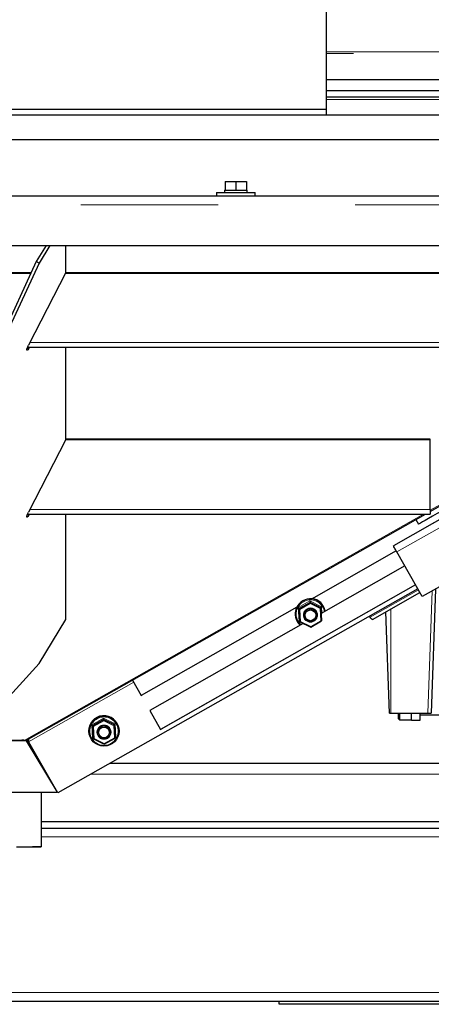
# Model space of a CAD drawing. Header units: millimetres. Extents: x 27 to 265, y 60 to 148.
# Tile 27 of 78: x 120.4 to 124.21, y 62.84 to 71.96. Entities that reach past the tile are written whole.
import ezdxf

# ---------------------------------------------------------------- set-up
doc = ezdxf.new("R2010")
doc.units = ezdxf.units.MM
doc.linetypes.add('PHANTOM', pattern=[12.7, 6.35, -1.27, 1.27, -1.27, 1.27, -1.27])

msp = doc.modelspace()

# ---------------------------------------------------------------- linework, layer by layer
at = {"color": 7, "linetype": 'Continuous', "lineweight": 25}
for p, q in [((123.2403, 71.1286), (123.2403, 79.8286)), ((125.8303, 71.4007), (123.2403, 71.4007)), ((125.8303, 71.3007), (123.2403, 71.3007)), ((126.6131, 71.2407), (123.2403, 71.2407)), ((117.1603, 71.1286), (123.2403, 71.1286)), ((123.2403, 71.0786), (123.2403, 71.1286)), ((114.9903, 71.0786), (125.4103, 71.0786)), ((114.9903, 70.8486), (125.4103, 70.8486)), ((122.3003, 70.4586), (122.3003, 70.3786)), ((122.3003, 70.4586), (122.4003, 70.4586)), ((122.4003, 70.4586), (122.4003, 70.3786)), ((122.4003, 70.4586), (122.5003, 70.4586)), ((122.5003, 70.4586), (122.5003, 70.3786)), ((110.8313, 70.3286), (129.5693, 70.3286)), ((122.2203, 70.3586), (122.2203, 70.3286)), ((122.2203, 70.3586), (122.5803, 70.3586)), ((122.2953, 70.3786), (122.2953, 70.3586)), ((122.2953, 70.3786), (122.3003, 70.3786)), ((122.3003, 70.3786), (122.3225, 70.3786)), ((122.3225, 70.3786), (122.378, 70.3786)), ((122.378, 70.3786), (122.4003, 70.3786)), ((122.4003, 70.3786), (122.4225, 70.3786)), ((122.4225, 70.3786), (122.478, 70.3786)), ((122.478, 70.3786), (122.5003, 70.3786)), ((122.5003, 70.3786), (122.5053, 70.3786)), ((122.5053, 70.3586), (122.5053, 70.3786)), ((122.5803, 70.3286), (122.5803, 70.3586)), ((110.8063, 69.8686), (129.5943, 69.8686)), ((120.6435, 69.8686), (120.5524, 69.7186)), ((120.6781, 69.8686), (120.5784, 69.7044)), ((120.8267, 69.6159), (120.8267, 69.8686)), ((120.5524, 69.7186), (120.2219, 68.9972)), ((120.5784, 69.7044), (120.2479, 68.983)), ((120.5784, 69.7044), (120.5524, 69.7186)), ((119.8942, 69.6179), (120.5063, 69.6179)), ((119.8971, 69.6117), (120.5034, 69.6117)), ((120.8267, 69.6159), (120.4821, 68.9443)), ((120.8246, 69.6117), (127.5003, 69.6117)), ((120.8267, 69.6179), (127.5003, 69.6179)), ((120.4729, 68.925), (127.5003, 68.925)), ((120.4821, 68.9109), (120.4925, 68.925)), ((120.8267, 68.0708), (120.8267, 68.925)), ((128.1267, 68.8861), (124.1259, 66.616)), ((124.2003, 67.4044), (126.8829, 68.925)), ((120.8267, 68.0708), (120.4821, 67.3992)), ((124.2003, 68.0666), (120.8246, 68.0666)), ((124.2003, 68.0728), (120.8267, 68.0728)), ((124.2003, 68.0666), (124.2003, 68.0728)), ((124.2003, 67.4235), (124.2003, 68.0666)), ((124.9203, 67.688), (123.8592, 67.0859)), ((120.4729, 67.3799), (124.2003, 67.3799)), ((120.4821, 67.3658), (120.4925, 67.3799)), ((120.4847, 65.2982), (124.1571, 67.3799)), ((120.8267, 66.4052), (120.8267, 67.3799)), ((124.2003, 67.4235), (124.2003, 67.3799)), ((124.0665, 67.3285), (124.0906, 67.286)), ((123.8857, 67.0393), (123.1, 66.5935)), ((123.8592, 67.0859), (123.8594, 67.0857)), ((124.1259, 66.616), (123.8915, 67.0291)), ((123.9646, 66.9001), (123.1903, 66.4608)), ((124.0844, 66.689), (120.7536, 64.799)), ((124.0633, 66.7262), (121.703, 65.3869)), ((124.0634, 66.7262), (121.7081, 65.3898)), ((123.6647, 66.4046), (124.1043, 66.654)), ((124.2484, 66.6855), (124.2083, 65.5367)), ((123.0874, 66.566), (123.088, 66.5584)), ((122.9653, 66.5171), (121.5253, 65.7)), ((122.9869, 66.509), (122.9875, 66.5015)), ((123.1868, 66.5165), (123.1874, 66.509)), ((123.1874, 66.509), (123.1944, 66.3901)), ((123.8228, 65.5367), (123.79, 66.4757)), ((120.5784, 65.9962), (120.8267, 66.4052)), ((122.9504, 66.4475), (122.9507, 66.4439)), ((122.9939, 66.3902), (122.9945, 66.3826)), ((122.9946, 66.3826), (123.094, 66.3331)), ((123.0312, 66.4409), (123.0313, 66.4391)), ((123.094, 66.3331), (123.1944, 66.3901)), ((123.1509, 66.4488), (123.1508, 66.4507)), ((123.6441, 66.4245), (123.6367, 66.435)), ((123.0254, 66.3672), (121.6043, 65.5609)), ((120.2479, 65.6286), (120.5784, 65.9962)), ((121.4446, 65.8423), (121.5253, 65.7)), ((121.5253, 65.7), (121.5294, 65.7023)), ((121.6043, 65.5609), (121.703, 65.3869)), ((121.1762, 65.4816), (121.1768, 65.4741)), ((123.8228, 65.5367), (123.8349, 65.5367)), ((123.8349, 65.5367), (124.1783, 65.5367)), ((123.9058, 65.4857), (123.9058, 65.5367)), ((123.9058, 65.4857), (123.9158, 65.4757)), ((123.9158, 65.5367), (123.9158, 65.4757)), ((123.9158, 65.4757), (124.0258, 65.4757)), ((124.0258, 65.4727), (124.0258, 65.5367)), ((124.0258, 65.4727), (124.1058, 65.4727)), ((124.1058, 65.4727), (124.1058, 65.5367)), ((124.1058, 65.5227), (124.3158, 65.5227)), ((124.1783, 65.5367), (124.2083, 65.5367)), ((121.0758, 65.4246), (121.0764, 65.4171)), ((121.2757, 65.4321), (121.2763, 65.4246)), ((121.2763, 65.4246), (121.2833, 65.3058)), ((121.3186, 65.3821), (121.3183, 65.3858)), ((121.703, 65.3869), (121.7081, 65.3898)), ((120.4638, 65.2818), (119.9338, 65.2807)), ((120.4186, 65.2835), (119.9819, 65.2835)), ((120.4186, 65.2835), (120.4186, 65.2862)), ((120.4343, 65.2859), (120.4186, 65.2858)), ((120.4376, 65.2853), (120.4186, 65.2853)), ((120.4415, 65.2847), (120.4283, 65.2869)), ((120.4638, 65.2854), (120.4566, 65.2854)), ((120.4611, 65.286), (120.4591, 65.286)), ((120.4611, 65.2854), (120.4611, 65.286)), ((120.4615, 65.2854), (120.4611, 65.286)), ((120.4638, 65.2818), (120.4638, 65.2854)), ((120.7034, 64.8864), (120.4638, 65.2854)), ((120.7497, 64.8058), (120.4638, 65.2818)), ((120.4713, 65.2906), (120.4847, 65.2982)), ((120.476, 65.2933), (120.4799, 65.2815)), ((120.4799, 65.2816), (120.4825, 65.2712)), ((121.0392, 65.3632), (121.0395, 65.3595)), ((121.0827, 65.3058), (121.0834, 65.2983)), ((121.0834, 65.2982), (121.1828, 65.2487)), ((121.12, 65.3566), (121.1202, 65.3547)), ((121.1828, 65.2487), (121.2832, 65.3057)), ((121.2398, 65.3644), (121.2396, 65.3663)), ((120.7536, 64.799), (120.4825, 65.2712)), ((120.6946, 64.9011), (120.4834, 65.2689)), ((120.6003, 65.0581), (120.6003, 65.0654)), ((126.6003, 65.0707), (121.2324, 65.0707)), ((119.6497, 64.8037), (120.7497, 64.8058)), ((120.6003, 64.2982), (120.6003, 64.8055)), ((120.7519, 64.8013), (120.7493, 64.8058)), ((120.7522, 64.8014), (120.7519, 64.8013)), ((125.9403, 64.5307), (120.6003, 64.5307)), ((120.6003, 64.4707), (128.5003, 64.4707)), ((106.3403, 62.8707), (134.0603, 62.8707)), ((122.8003, 62.8407), (122.8003, 62.8707)), ((124.4003, 62.8407), (122.8003, 62.8407))]:
    msp.add_line(p, q, dxfattribs=at)
at = {"color": 8, "linetype": 'PHANTOM', "lineweight": 18}
for p, q in [((123.2403, 71.6599), (131.1103, 71.6599)), ((131.1103, 71.6458), (123.2403, 71.6458)), ((123.2403, 71.219), (126.6005, 71.219)), ((110.8063, 70.2436), (129.5943, 70.2436)), ((120.4945, 68.9686), (127.5003, 68.9686)), ((120.4699, 68.9176), (120.4821, 68.9109)), ((124.2003, 67.4153), (126.8636, 68.925)), ((123.8594, 67.0857), (125.8028, 68.1884)), ((125.8658, 68.1494), (123.8915, 67.0291)), ((120.4415, 65.2847), (124.1378, 67.3799)), ((124.2003, 67.4235), (120.4945, 67.4235)), ((120.4699, 67.3725), (120.4821, 67.3658)), ((123.6441, 66.4245), (124.0907, 66.6779)), ((124.1783, 65.5367), (124.2178, 66.6682)), ((122.9786, 66.5144), (123.0871, 66.5759)), ((123.0874, 66.566), (122.9869, 66.509)), ((122.9875, 66.5015), (123.088, 66.5584)), ((123.0871, 66.5759), (123.1945, 66.5225)), ((123.1868, 66.5165), (123.0874, 66.566)), ((123.088, 66.5584), (123.1874, 66.509)), ((122.9861, 66.3861), (122.9786, 66.5144)), ((122.9869, 66.509), (122.9939, 66.3902)), ((122.9945, 66.3826), (122.9875, 66.5015)), ((123.0882, 66.551), (122.9938, 66.4974)), ((122.9938, 66.4974), (123.0004, 66.3857)), ((123.1817, 66.5045), (123.0882, 66.551)), ((123.1883, 66.3928), (123.1817, 66.5045)), ((123.1945, 66.5225), (123.1979, 66.4651)), ((123.8349, 66.5012), (123.8349, 65.5367)), ((123.0248, 66.3669), (122.9861, 66.3861)), ((123.0004, 66.3857), (123.0939, 66.3392)), ((123.0939, 66.3392), (123.1883, 66.3928)), ((120.4825, 65.2712), (121.4554, 65.8233)), ((121.0674, 65.43), (121.1759, 65.4916)), ((121.1762, 65.4816), (121.0758, 65.4246)), ((121.0764, 65.4171), (121.1768, 65.4741)), ((121.1771, 65.4666), (121.0826, 65.413)), ((121.1759, 65.4916), (121.2833, 65.4381)), ((121.2757, 65.4321), (121.1762, 65.4816)), ((121.1768, 65.4741), (121.2763, 65.4246)), ((121.2705, 65.4201), (121.1771, 65.4666)), ((121.075, 65.3017), (121.0674, 65.43)), ((121.0758, 65.4246), (121.0827, 65.3058)), ((121.0834, 65.2983), (121.0764, 65.4171)), ((121.0826, 65.413), (121.0892, 65.3014)), ((121.2771, 65.3084), (121.2705, 65.4201)), ((121.2833, 65.4381), (121.2909, 65.3098)), ((121.1824, 65.2482), (121.075, 65.3017)), ((121.0892, 65.3014), (121.1827, 65.2548)), ((121.2909, 65.3098), (121.1824, 65.2482)), ((121.1827, 65.2548), (121.2771, 65.3084)), ((120.4837, 65.2691), (120.4834, 65.2689)), ((120.6546, 64.9707), (120.6528, 64.9707)), ((126.6003, 64.9707), (121.0561, 64.9707)), ((120.6003, 64.3907), (128.5003, 64.3907)), ((106.3403, 62.9507), (134.0603, 62.9507))]:
    msp.add_line(p, q, dxfattribs=at)
at = {"color": 7, "linetype": 'Continuous', "lineweight": 25, "flags": 128}
for points in [[(120.4821, 68.9109), (120.4751, 68.9024), (120.4698, 68.8975), (120.4664, 68.8966), (120.4652, 68.8998), (120.4664, 68.9068), (120.4698, 68.9172), (120.4751, 68.93), (120.4821, 68.9443)], [(125.1693, 67.8977), (125.0867, 67.8508), (125.0046, 67.8042), (124.9235, 67.7582), (124.8439, 67.713), (124.7661, 67.6689), (124.6907, 67.6261), (124.6181, 67.585), (124.5488, 67.5456), (124.4831, 67.5084), (124.4214, 67.4734), (124.3641, 67.4409), (124.3115, 67.4111), (124.264, 67.3841), (124.2217, 67.3602), (124.1851, 67.3394), (124.1542, 67.3219), (124.1292, 67.3078), (124.1104, 67.2971), (124.0978, 67.29), (124.0914, 67.2864), (124.0906, 67.286)], [(120.4821, 67.3658), (120.4751, 67.3573), (120.4698, 67.3524), (120.4664, 67.3515), (120.4652, 67.3547), (120.4664, 67.3618), (120.4698, 67.3721), (120.4751, 67.3849), (120.4821, 67.3992)], [(123.8915, 67.0291), (123.8852, 67.0401), (123.8792, 67.0507), (123.8736, 67.0605), (123.8688, 67.0691), (123.8648, 67.0761), (123.8618, 67.0814), (123.86, 67.0846), (123.8594, 67.0857)], [(123.6647, 66.4046), (123.6647, 66.4046), (123.6617, 66.405), (123.657, 66.4087), (123.651, 66.4153), (123.6441, 66.4245)], [(120.4283, 65.2869), (120.426, 65.2871), (120.4235, 65.2871), (120.4211, 65.2869), (120.4192, 65.2864), (120.4178, 65.2857), (120.4173, 65.285), (120.4175, 65.2842), (120.4186, 65.2835)], [(120.3686, 64.2998), (120.4155, 64.2997), (120.4585, 64.2995), (120.4969, 64.2994), (120.53, 64.2992), (120.5573, 64.299), (120.5781, 64.2988), (120.5922, 64.2986), (120.5994, 64.2983), (120.5994, 64.2981), (120.5922, 64.2979), (120.5781, 64.2976), (120.5573, 64.2974), (120.53, 64.2972), (120.4969, 64.297), (120.4585, 64.2969), (120.4155, 64.2967), (120.3686, 64.2966)], [(120.3803, 64.2996), (120.4219, 64.2995), (120.4592, 64.2993), (120.4915, 64.2991), (120.5181, 64.299), (120.5386, 64.2988), (120.5524, 64.2985), (120.5594, 64.2983), (120.5594, 64.2981), (120.5524, 64.2979), (120.5386, 64.2977), (120.5181, 64.2975), (120.4915, 64.2973), (120.4592, 64.2971), (120.4219, 64.297), (120.3803, 64.2969)]]:
    msp.add_lwpolyline(points, dxfattribs=at)
at = {"color": 8, "linetype": 'PHANTOM', "lineweight": 18}
for centre, radius in [((123.0914, 66.4451), 0.0657), ((121.1797, 65.3701), 0.1314), ((121.1802, 65.3607), 0.0657)]:
    msp.add_circle(centre, radius, dxfattribs=at)
at = {"color": 7, "linetype": 'Continuous', "lineweight": 25}
for centre, radius in [((123.0909, 66.4437), 0.0598), ((123.0912, 66.4426), 0.0499), ((121.1797, 65.3708), 0.1394), ((121.1797, 65.3593), 0.0598), ((121.18, 65.3582), 0.0499)]:
    msp.add_circle(centre, radius, dxfattribs=at)
for centre, radius, start, end in [((123.0905, 66.4552), 0.1397, 11.05847, 228.0822), ((123.0905, 66.4584), 0.1395, 9.79913, 83.5199), ((123.0883, 66.4587), 0.1383, 155.92226, 184.6329), ((123.091, 66.4455), 0.06, 4.89369, 184.38931), ((121.1788, 65.3738), 0.14, 4.92184, 184.3612), ((121.1798, 65.3611), 0.06, 4.89259, 184.39041)]:
    msp.add_arc(centre, radius, start, end, dxfattribs=at)
at = {"color": 8, "linetype": 'PHANTOM', "lineweight": 18}
msp.add_arc((123.0906, 66.4542), 0.1317, 10.27522, 228.86536, dxfattribs=at)
at = {"color": 7, "linetype": 'Continuous', "lineweight": 25}
for centre, major_axis, ratio, start_param, end_param in [((123.0871, 66.575), (-0.00025, 0.00906), 0.005496, 1.469141, 3.039938), ((123.0882, 66.5517), (-0.00018, 0.00679), 0.005496, 4.610734, 6.18153), ((122.9787, 66.5135), (0.00827, -0.00449), 0.082026, 0.05357, 1.624366), ((122.9938, 66.4981), (0.0062, -0.00337), 0.082026, 3.195163, 4.765959), ((123.1817, 66.5052), (0.00578, 0.00382), 0.087483, 4.664304, 6.2351), ((123.1946, 66.5216), (0.0077, 0.00509), 0.087483, 1.522711, 3.093508), ((122.9862, 66.3852), (0.0077, 0.00509), 0.087483, 6.2351, 7.805897), ((123.0003, 66.3864), (0.00578, 0.00382), 0.087483, 3.093508, 4.664304), ((123.1882, 66.3935), (0.0062, -0.00337), 0.082026, 4.765959, 6.336755), ((123.0938, 66.3399), (-0.00018, 0.00679), 0.005496, 3.039938, 4.610734), ((121.176, 65.4906), (-0.00025, 0.00906), 0.005496, 1.469141, 3.039938), ((121.177, 65.4673), (-0.00018, 0.00679), 0.005496, 4.610734, 6.18153), ((121.0675, 65.4291), (0.00827, -0.00449), 0.082026, 0.05357, 1.624366), ((121.0826, 65.4137), (0.0062, -0.00337), 0.082026, 3.195163, 4.765959), ((121.2705, 65.4208), (0.00578, 0.00382), 0.087483, 4.664304, 6.2351), ((121.2834, 65.4372), (0.0077, 0.00509), 0.087483, 1.522711, 3.093508), ((121.075, 65.3008), (0.0077, 0.00509), 0.087483, 6.2351, 7.805897), ((121.0891, 65.302), (0.00578, 0.00382), 0.087483, 3.093508, 4.664304), ((121.2771, 65.3091), (0.0062, -0.00337), 0.082026, 4.765959, 6.336755), ((121.2909, 65.3089), (0.00827, -0.00449), 0.082026, 1.624366, 3.195163), ((121.1826, 65.2555), (-0.00018, 0.00679), 0.005496, 3.039938, 4.610734)]:
    msp.add_ellipse(centre, major_axis=major_axis, ratio=ratio, start_param=start_param, end_param=end_param, dxfattribs=at)
for points, knots in [([(120.4713, 65.2906), (120.4688, 65.2894), (120.4636, 65.2868), (120.4536, 65.2843), (120.4461, 65.2845), (120.4415, 65.2847)], [0, 0, 0, 0, 0.282817, 0.565625, 1, 1, 1, 1]), ([(120.4786, 65.2794), (120.477, 65.283), (120.4751, 65.2872), (120.4735, 65.2911), (120.4732, 65.2917)], [0, 0, 0, 0, 0.8343958, 1, 1, 1, 1]), ([(120.4847, 65.2982), (120.4838, 65.2973), (120.482, 65.2955), (120.4812, 65.2892), (120.4815, 65.2809), (120.4822, 65.2744), (120.4825, 65.2712)], [0, 0, 0, 0, 0.252439, 0.504803, 0.757108, 1, 1, 1, 1])]:
    msp.add_open_spline(points, degree=3, knots=knots, dxfattribs=at)

doc.saveas('drawing.dxf')
